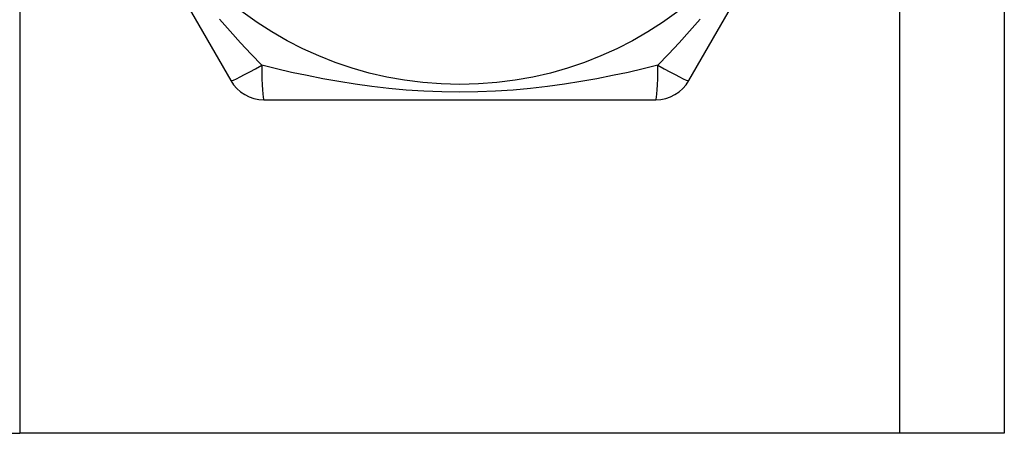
# Model space of a CAD drawing. Header units: inches. Extents: x 5 to 143, y 9 to 75.
# Tile 7 of 125: x 6.9 to 7.408, y 28.12 to 28.334. Entities that reach past the tile are written whole.
import ezdxf

# ---------------------------------------------------------------- set-up
doc = ezdxf.new("R2010")
doc.units = ezdxf.units.IN
doc.header["$MEASUREMENT"] = 0
doc.layers.add('Visible Edges(ANSI)', color=7, linetype='Continuous', lineweight=25)
doc.layers.add('Visible Tangent Edges(ANSI)', color=7, linetype='Continuous', lineweight=25)

msp = doc.modelspace()

# ---------------------------------------------------------------- linework, layer by layer
at = {"layer": 'Visible Edges(ANSI)'}
for p, q in [((7.40788, 55.42898), (7.40788, 28.12018)), ((6.90753, 28.47733), (7.00868, 28.30214)), ((7.24507, 28.30214), (7.34622, 28.47733)), ((7.02573, 28.29229), (7.22803, 28.29229)), ((6.84588, 28.12018), (6.89973, 28.12018)), ((7.35403, 28.12018), (6.89973, 28.12018)), ((7.40788, 28.12018), (7.35403, 28.12018))]:
    msp.add_line(p, q, dxfattribs=at)
msp.add_circle((7.12688, 28.48718), 0.18701, dxfattribs=at)
for centre, start, end in [((7.02573, 28.31198), 210, 270), ((7.22803, 28.31198), 270, 330)]:
    msp.add_arc(centre, 0.01969, start, end, dxfattribs=at)
at = {"layer": 'Visible Tangent Edges(ANSI)'}
for p, q in [((6.89973, 55.42898), (6.89973, 28.12018)), ((7.35403, 28.12018), (7.35403, 55.42898))]:
    msp.add_line(p, q, dxfattribs=at)
at = {"layer": 'Visible Tangent Edges(ANSI)', "flags": 128}
for points in [[(7.02463, 28.31008), (7.01921, 28.31574), (7.01375, 28.3216), (7.00828, 28.32765), (7.00281, 28.33391)], [(7.25092, 28.3339), (7.24547, 28.32766), (7.24001, 28.32161), (7.23455, 28.31575), (7.22913, 28.31008)], [(7.22912, 28.31008), (7.22151, 28.30822), (7.21371, 28.30642), (7.20573, 28.30471), (7.19758, 28.3031), (7.18927, 28.30162), (7.18081, 28.30028), (7.17219, 28.29911), (7.1634, 28.29811), (7.15446, 28.2973), (7.14536, 28.29672), (7.13615, 28.29635), (7.12685, 28.29623), (7.11755, 28.29635), (7.10832, 28.29672), (7.09924, 28.29731), (7.0903, 28.29811), (7.08152, 28.29911), (7.07291, 28.30029), (7.06445, 28.30163), (7.05616, 28.3031), (7.04803, 28.30471), (7.04006, 28.30642), (7.03225, 28.30822), (7.02463, 28.31008)]]:
    msp.add_lwpolyline(points, dxfattribs=at)
at = {"layer": 'Visible Tangent Edges(ANSI)'}
for centre, major_axis, start_param, end_param in [((7.02573, 28.31198), (-0.01705, -0.00984), 0, 1.474012), ((7.02573, 28.31198), (0, -0.01969), 4.809173, 6.283185), ((7.22803, 28.31198), (0, -0.01969), 0, 1.474012), ((7.22803, 28.31198), (0.01705, -0.00984), 4.809173, 6.283185)]:
    msp.add_ellipse(centre, major_axis=major_axis, ratio=0.056054, start_param=start_param, end_param=end_param, dxfattribs=at)

doc.saveas('drawing.dxf')
